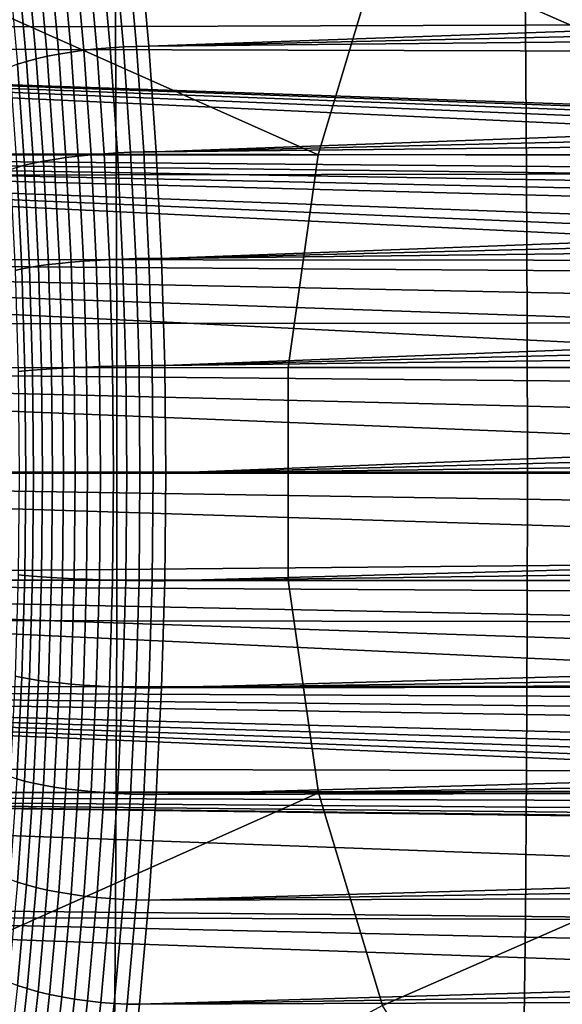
# Model space of a CAD drawing. Header units: metres. Extents: x -248 to 28, y -28 to 28.
# Tile 164 of 256: x -99.86 to -95.27, y -4.48 to 3.83. Entities that reach past the tile are written whole.
import ezdxf

# ---------------------------------------------------------------- set-up
doc = ezdxf.new("R2010")
doc.units = ezdxf.units.M
doc.layers.add('solid_10_061_053_XXX', color=7, linetype='CONTINUOUS')

msp = doc.modelspace()

# ---------------------------------------------------------------- linework, layer by layer
at = {"layer": 'solid_10_061_053_XXX'}
for points in [[(-97.336205, 2.68509, 178.369659), (-101.353523, 4.473202, 179.583084), (-100.337112, 6.263743, 179.375916), (-96.797012, 4.478408, 178.281235)], [(-92.709671, 2.688302, 177.031082), (-96.797012, 4.478408, 178.281235), (-95.896507, 6.269983, 178.129227), (-92.241127, 4.48324, 176.977249)], [(-99.057922, 5.020885, 184.044128), (-102.51416, 5.008899, 184.950073), (-102.508194, 3.75922, 184.973831), (-99.047562, 3.768857, 184.085388)], [(-95.601143, 5.03238, 183.140335), (-99.057922, 5.020885, 184.044128), (-99.047562, 3.768857, 184.085388), (-95.586632, 3.778106, 183.198135)], [(-92.143822, 5.043383, 182.238708), (-95.601143, 5.03238, 183.140335), (-95.586632, 3.778106, 183.198135), (-92.125404, 3.786964, 182.312073)], [(-76.310974, 4.682762, 120.727348), (-98.842781, 4.480138, 128.993027), (-98.763893, 3.60149, 129.209763), (-76.281998, 4.397975, 120.806953)], [(-86.809143, 3.537375, 91.88385), (-109.35672, 3.601506, 100.106201), (-109.277832, 4.48017, 100.322945), (-86.785622, 3.826649, 91.948494)], [(-101.962967, 2.681633, 179.707443), (-101.353523, 4.473202, 179.583084), (-97.336205, 2.68509, 178.369659)], [(-99.4217, 3.552222, 129.223618), (-99.499451, 4.418477, 129.01001), (-99.602676, 4.397433, 128.971268), (-99.525299, 3.535297, 129.183868)], [(-99.314003, 3.566914, 129.251678), (-99.392075, 4.436744, 129.03717), (-99.499451, 4.418477, 129.01001), (-99.4217, 3.552222, 129.223618)], [(-99.203575, 3.579188, 129.26767), (-99.281914, 4.452006, 129.052429), (-99.392075, 4.436744, 129.03717), (-99.314003, 3.566914, 129.251678)], [(-99.091805, 3.58889, 129.271393), (-99.170357, 4.46407, 129.055573), (-99.281914, 4.452006, 129.052429), (-99.203575, 3.579188, 129.26767)], [(-98.980103, 3.595897, 129.262817), (-99.058807, 4.472783, 129.046585), (-99.170357, 4.46407, 129.055573), (-99.091805, 3.58889, 129.271393)], [(-98.869873, 3.600122, 129.242035), (-98.948669, 4.478036, 129.025543), (-99.058807, 4.472783, 129.046585), (-98.980103, 3.595897, 129.262817)], [(-98.948669, 4.478036, 129.025543), (-98.869873, 3.600122, 129.242035), (-98.763893, 3.60149, 129.209763), (-98.842781, 4.480138, 128.993027)], [(-97.336205, 2.68509, 178.369659), (-96.797012, 4.478408, 178.281235), (-92.709671, 2.688302, 177.031082)], [(-99.798859, 3.473387, 129.000046), (-99.874886, 4.320454, 128.791168), (-99.94931, 4.291256, 128.712372), (-99.873795, 3.449904, 128.919846)], [(-99.715073, 3.49563, 129.071365), (-99.791588, 4.348111, 128.86116), (-99.874886, 4.320454, 128.791168), (-99.798859, 3.473387, 129.000046)], [(-99.623505, 3.516354, 129.132889), (-99.70047, 4.373878, 128.921432), (-99.791588, 4.348111, 128.86116), (-99.715073, 3.49563, 129.071365)], [(-99.525299, 3.535297, 129.183868), (-99.602676, 4.397433, 128.971268), (-99.70047, 4.373878, 128.921432), (-99.623505, 3.516354, 129.132889)], [(-76.254845, 4.111671, 120.881546), (-76.281998, 4.397975, 120.806953), (-98.763893, 3.60149, 129.209763)], [(-76.229523, 3.823947, 120.951126), (-76.254845, 4.111671, 120.881546), (-98.763893, 3.60149, 129.209763)], [(-76.229523, 3.823947, 120.951126), (-98.763893, 3.60149, 129.209763), (-98.702187, 2.711098, 129.379288), (-76.206032, 3.534906, 121.015671)], [(-99.047562, 3.768857, 184.085388), (-102.508194, 3.75922, 184.973831), (-102.503967, 2.508956, 184.990723), (-99.040222, 2.515688, 184.1147)], [(-95.586632, 3.778106, 183.198135), (-99.047562, 3.768857, 184.085388), (-99.040222, 2.515688, 184.1147), (-95.576347, 2.52215, 183.239197)], [(-92.125404, 3.786964, 182.312073), (-95.586632, 3.778106, 183.198135), (-95.576347, 2.52215, 183.239197), (-92.112335, 2.528343, 182.364212)], [(-109.35672, 3.601506, 100.106201), (-91.42411, 2.773592, 93.398926), (-91.653229, 2.675599, 93.464157), (-109.418427, 2.711087, 99.936668)], [(-109.35672, 3.601506, 100.106201), (-90.468918, 2.95, 93.08564), (-90.709946, 2.938886, 93.171143)], [(-86.809143, 3.537375, 91.88385), (-86.840981, 3.101201, 91.796379), (-90.468918, 2.95, 93.08564), (-109.35672, 3.601506, 100.106201)], [(-109.35672, 3.601506, 100.106201), (-90.709946, 2.938886, 93.171143), (-90.950165, 2.905719, 93.251968)], [(-109.35672, 3.601506, 100.106201), (-90.950165, 2.905719, 93.251968), (-91.188797, 2.850566, 93.328011)], [(-109.35672, 3.601506, 100.106201), (-91.188797, 2.850566, 93.328011), (-91.42411, 2.773592, 93.398926)], [(-99.142303, 2.69461, 129.43602), (-99.203575, 3.579188, 129.26767), (-99.314003, 3.566914, 129.251678), (-99.252937, 2.685358, 129.419449)], [(-99.030365, 2.701923, 129.440216), (-99.091805, 3.58889, 129.271393), (-99.203575, 3.579188, 129.26767), (-99.142303, 2.69461, 129.43602)], [(-98.918541, 2.707205, 129.431961), (-98.980103, 3.595897, 129.262817), (-99.091805, 3.58889, 129.271393), (-99.030365, 2.701923, 129.440216)], [(-98.808235, 2.710389, 129.411377), (-98.869873, 3.600122, 129.242035), (-98.980103, 3.595897, 129.262817), (-98.918541, 2.707205, 129.431961)], [(-98.869873, 3.600122, 129.242035), (-98.808235, 2.710389, 129.411377), (-98.702187, 2.711098, 129.379288), (-98.763893, 3.60149, 129.209763)], [(-99.655228, 2.631626, 129.235794), (-99.715073, 3.49563, 129.071365), (-99.798859, 3.473387, 129.000046), (-99.739388, 2.61486, 129.163437)], [(-99.563301, 2.647247, 129.298294), (-99.623505, 3.516354, 129.132889), (-99.715073, 3.49563, 129.071365), (-99.655228, 2.631626, 129.235794)], [(-99.464775, 2.661527, 129.350159), (-99.525299, 3.535297, 129.183868), (-99.623505, 3.516354, 129.132889), (-99.563301, 2.647247, 129.298294)], [(-99.360886, 2.674284, 129.390717), (-99.4217, 3.552222, 129.223618), (-99.525299, 3.535297, 129.183868), (-99.464775, 2.661527, 129.350159)], [(-99.252937, 2.685358, 129.419449), (-99.314003, 3.566914, 129.251678), (-99.4217, 3.552222, 129.223618), (-99.360886, 2.674284, 129.390717)], [(-76.18438, 3.244648, 121.075165), (-76.206032, 3.534906, 121.015671), (-98.702187, 2.711098, 129.379288)], [(-99.814728, 2.597159, 129.082123), (-99.873795, 3.449904, 128.919846), (-99.938942, 3.425479, 128.831757), (-99.880295, 2.578748, 128.992889)], [(-99.739388, 2.61486, 129.163437), (-99.798859, 3.473387, 129.000046), (-99.873795, 3.449904, 128.919846), (-99.814728, 2.597159, 129.082123)], [(-76.164574, 2.953268, 121.129578), (-76.18438, 3.244648, 121.075165), (-98.702187, 2.711098, 129.379288)], [(-76.164574, 2.953268, 121.129578), (-98.702187, 2.711098, 129.379288), (-98.657867, 1.811982, 129.501053), (-76.146614, 2.660872, 121.178909)], [(-109.418427, 2.711087, 99.936668), (-92.6492, 1.894891, 93.705666), (-92.729408, 1.79375, 93.722252), (-109.462746, 1.811941, 99.814896)], [(-109.418427, 2.711087, 99.936668), (-91.653229, 2.675599, 93.464157), (-91.875015, 2.556937, 93.523788)], [(-109.418427, 2.711087, 99.936668), (-91.875015, 2.556937, 93.523788), (-91.982719, 2.489973, 93.551514)], [(-109.418427, 2.711087, 99.936668), (-91.982719, 2.489973, 93.551514), (-92.087799, 2.418156, 93.577812)], [(-109.418427, 2.711087, 99.936668), (-92.087799, 2.418156, 93.577812), (-92.189972, 2.341669, 93.602631)], [(-109.418427, 2.711087, 99.936668), (-92.189972, 2.341669, 93.602631), (-92.288841, 2.26079, 93.626007)], [(-109.418427, 2.711087, 99.936668), (-92.288841, 2.26079, 93.626007), (-92.476326, 2.086128, 93.668518)], [(-109.418427, 2.711087, 99.936668), (-92.476326, 2.086128, 93.668518), (-92.564713, 1.992478, 93.687759)], [(-109.418427, 2.711087, 99.936668), (-92.564713, 1.992478, 93.687759), (-92.6492, 1.894891, 93.705666)], [(-97.336205, 2.68509, 178.369659), (-97.588745, 0.890931, 178.410248), (-102.248161, 0.889729, 179.765625), (-101.962967, 2.681633, 179.707443)], [(-99.42128, 1.778993, 129.46965), (-99.464775, 2.661527, 129.350159), (-99.563301, 2.647247, 129.298294), (-99.520042, 1.769422, 129.41716)], [(-99.317184, 1.787544, 129.510773), (-99.360886, 2.674284, 129.390717), (-99.464775, 2.661527, 129.350159), (-99.42128, 1.778993, 129.46965)], [(-99.209061, 1.794967, 129.540024), (-99.252937, 2.685358, 129.419449), (-99.360886, 2.674284, 129.390717), (-99.317184, 1.787544, 129.510773)], [(-99.098267, 1.801169, 129.557007), (-99.142303, 2.69461, 129.43602), (-99.252937, 2.685358, 129.419449), (-99.209061, 1.794967, 129.540024)], [(-98.986214, 1.80607, 129.561508), (-99.030365, 2.701923, 129.440216), (-99.142303, 2.69461, 129.43602), (-99.098267, 1.801169, 129.557007)], [(-98.874306, 1.80961, 129.553497), (-98.918541, 2.707205, 129.431961), (-99.030365, 2.701923, 129.440216), (-98.986214, 1.80607, 129.561508)], [(-98.763947, 1.811744, 129.533066), (-98.808235, 2.710389, 129.411377), (-98.918541, 2.707205, 129.431961), (-98.874306, 1.80961, 129.553497)], [(-98.808235, 2.710389, 129.411377), (-98.763947, 1.811744, 129.533066), (-98.657867, 1.811982, 129.501053), (-98.702187, 2.711098, 129.379288)], [(-76.130524, 2.367555, 121.223129), (-76.146614, 2.660872, 121.178909), (-98.657867, 1.811982, 129.501053)], [(-92.709671, 2.688302, 177.031082), (-92.929352, 0.892049, 177.054825), (-97.588745, 0.890931, 178.410248), (-97.336205, 2.68509, 178.369659)], [(-99.83815, 1.723506, 129.108673), (-99.880295, 2.578748, 128.992889), (-99.935265, 2.559857, 128.896851), (-99.893433, 1.710843, 129.011795)], [(-99.772285, 1.735847, 129.19873), (-99.814728, 2.597159, 129.082123), (-99.880295, 2.578748, 128.992889), (-99.83815, 1.723506, 129.108673)], [(-99.696655, 1.747712, 129.280838), (-99.739388, 2.61486, 129.163437), (-99.814728, 2.597159, 129.082123), (-99.772285, 1.735847, 129.19873)], [(-99.612221, 1.758951, 129.353958), (-99.655228, 2.631626, 129.235794), (-99.739388, 2.61486, 129.163437), (-99.696655, 1.747712, 129.280838)], [(-99.520042, 1.769422, 129.41716), (-99.563301, 2.647247, 129.298294), (-99.655228, 2.631626, 129.235794), (-99.612221, 1.758951, 129.353958)], [(-99.040222, 2.515688, 184.1147), (-102.503967, 2.508956, 184.990723), (-102.501442, 1.258316, 185.000824), (-99.035835, 1.261779, 184.132233)], [(-95.576347, 2.52215, 183.239197), (-99.040222, 2.515688, 184.1147), (-99.035835, 1.261779, 184.132233), (-95.570198, 1.265104, 183.263763)], [(-92.112335, 2.528343, 182.364212), (-95.576347, 2.52215, 183.239197), (-95.570198, 1.265104, 183.263763), (-92.10453, 1.268293, 182.395416)], [(-76.116295, 2.073413, 121.262215), (-76.130524, 2.367555, 121.223129), (-98.657867, 1.811982, 129.501053)], [(-76.116295, 2.073413, 121.262215), (-98.657867, 1.811982, 129.501053), (-98.631134, 0.907243, 129.574493), (-76.103943, 1.778553, 121.296158)], [(-109.462746, 1.811941, 99.814896), (-93.159126, 1.00439, 93.803978), (-93.23597, 0.75958, 93.817345), (-109.489479, 0.907194, 99.741455)], [(-109.462746, 1.811941, 99.814896), (-92.729408, 1.79375, 93.722252), (-92.805176, 1.689312, 93.737511)], [(-109.462746, 1.811941, 99.814896), (-92.805176, 1.689312, 93.737511), (-92.942596, 1.471663, 93.764267)], [(-109.462746, 1.811941, 99.814896), (-92.942596, 1.471663, 93.764267), (-93.061012, 1.242592, 93.786362)], [(-109.462746, 1.811941, 99.814896), (-93.061012, 1.242592, 93.786362), (-93.159126, 1.00439, 93.803978)], [(-99.67086, 0.875045, 129.351715), (-99.696655, 1.747712, 129.280838), (-99.772285, 1.735847, 129.19873), (-99.746666, 0.869077, 129.269135)], [(-99.586258, 0.880698, 129.425278), (-99.612221, 1.758951, 129.353958), (-99.696655, 1.747712, 129.280838), (-99.67086, 0.875045, 129.351715)], [(-99.493927, 0.885965, 129.488907), (-99.520042, 1.769422, 129.41716), (-99.612221, 1.758951, 129.353958), (-99.586258, 0.880698, 129.425278)], [(-99.395027, 0.89078, 129.541779), (-99.42128, 1.778993, 129.46965), (-99.520042, 1.769422, 129.41716), (-99.493927, 0.885965, 129.488907)], [(-99.290802, 0.895081, 129.583252), (-99.317184, 1.787544, 129.510773), (-99.42128, 1.778993, 129.46965), (-99.395027, 0.89078, 129.541779)], [(-99.182571, 0.898814, 129.612793), (-99.209061, 1.794967, 129.540024), (-99.317184, 1.787544, 129.510773), (-99.290802, 0.895081, 129.583252)], [(-99.071693, 0.901933, 129.63002), (-99.098267, 1.801169, 129.557007), (-99.209061, 1.794967, 129.540024), (-99.182571, 0.898814, 129.612793)], [(-98.959564, 0.904399, 129.634735), (-98.986214, 1.80607, 129.561508), (-99.098267, 1.801169, 129.557007), (-99.071693, 0.901933, 129.63002)], [(-98.847603, 0.906179, 129.626862), (-98.874306, 1.80961, 129.553497), (-98.986214, 1.80607, 129.561508), (-98.959564, 0.904399, 129.634735)], [(-98.737213, 0.907252, 129.606522), (-98.763947, 1.811744, 129.533066), (-98.874306, 1.80961, 129.553497), (-98.847603, 0.906179, 129.626862)], [(-98.763947, 1.811744, 129.533066), (-98.737213, 0.907252, 129.606522), (-98.631134, 0.907243, 129.574493), (-98.657867, 1.811982, 129.501053)], [(-76.093468, 1.483072, 121.324936), (-76.103943, 1.778553, 121.296158), (-98.631134, 0.907243, 129.574493)], [(-99.812714, 0.862869, 129.178574), (-99.83815, 1.723506, 129.108673), (-99.893433, 1.710843, 129.011795), (-99.868179, 0.856499, 129.081192)], [(-99.746666, 0.869077, 129.269135), (-99.772285, 1.735847, 129.19873), (-99.83815, 1.723506, 129.108673), (-99.812714, 0.862869, 129.178574)], [(-76.084885, 1.187073, 121.348526), (-76.093468, 1.483072, 121.324936), (-98.631134, 0.907243, 129.574493)], [(-99.035835, 1.261779, 184.132233), (-102.501442, 1.258316, 185.000824), (-102.500587, 0.007498, 185.004211), (-99.034363, 0.007518, 184.138107)], [(-95.570198, 1.265104, 183.263763), (-99.035835, 1.261779, 184.132233), (-99.034363, 0.007518, 184.138107), (-95.568138, 0.007538, 183.272003)], [(-92.10453, 1.268293, 182.395416), (-95.570198, 1.265104, 183.263763), (-95.568138, 0.007538, 183.272003), (-92.101913, 0.007558, 182.405899)], [(-76.084885, 1.187073, 121.348526), (-98.631134, 0.907243, 129.574493), (-98.622185, 0, 129.599091), (-76.078194, 0.890662, 121.366905)], [(-109.498428, 0, 99.716866), (-109.489479, 0.907194, 99.741455), (-93.324631, 0.254972, 93.832291), (-93.335716, 0, 93.834122)], [(-109.489479, 0.907194, 99.741455), (-93.23597, 0.75958, 93.817345), (-93.29129, 0.509178, 93.826729)], [(-109.489479, 0.907194, 99.741455), (-93.29129, 0.509178, 93.826729), (-93.324631, 0.254972, 93.832291)], [(-102.248161, 0.889729, 179.765625), (-97.588745, 0.890931, 178.410248), (-97.587906, -0.903479, 178.410126), (-102.247208, -0.90226, 179.765427)], [(-99.868179, 0.856499, 129.081192), (-99.859703, 0.000001, 129.104462), (-99.804176, 0.000002, 129.202026), (-99.812714, 0.862869, 129.178574)], [(-99.812714, 0.862869, 129.178574), (-99.804176, 0.000002, 129.202026), (-99.738068, 0.000002, 129.292755), (-99.746666, 0.869077, 129.269135)], [(-99.746666, 0.869077, 129.269135), (-99.738068, 0.000002, 129.292755), (-99.662209, 0.000003, 129.375488), (-99.67086, 0.875045, 129.351715)], [(-99.67086, 0.875045, 129.351715), (-99.662209, 0.000003, 129.375488), (-99.577553, 0.000003, 129.449203), (-99.586258, 0.880698, 129.425278)], [(-99.586258, 0.880698, 129.425278), (-99.577553, 0.000003, 129.449203), (-99.485168, 0.000004, 129.51297), (-99.493927, 0.885965, 129.488907)], [(-99.493927, 0.885965, 129.488907), (-99.485168, 0.000004, 129.51297), (-99.386223, 0.000004, 129.565979), (-99.395027, 0.89078, 129.541779)], [(-99.395027, 0.89078, 129.541779), (-99.386223, 0.000004, 129.565979), (-99.281952, 0.000004, 129.607559), (-99.290802, 0.895081, 129.583252)], [(-99.290802, 0.895081, 129.583252), (-99.281952, 0.000004, 129.607559), (-99.173683, 0.000004, 129.637207), (-99.182571, 0.898814, 129.612793)], [(-99.182571, 0.898814, 129.612793), (-99.173683, 0.000004, 129.637207), (-99.062775, 0.000003, 129.654526), (-99.071693, 0.901933, 129.63002)], [(-99.071693, 0.901933, 129.63002), (-99.062775, 0.000003, 129.654526), (-98.950623, 0.000003, 129.659302), (-98.959564, 0.904399, 129.634735)], [(-98.959564, 0.904399, 129.634735), (-98.950623, 0.000003, 129.659302), (-98.839867, 0.000002, 129.651627), (-98.847603, 0.906179, 129.626862)], [(-98.847603, 0.906179, 129.626862), (-98.839867, 0.000002, 129.651627), (-98.729553, 0.000001, 129.63147), (-98.737213, 0.907252, 129.606522)], [(-98.737213, 0.907252, 129.606522), (-98.729553, 0.000001, 129.63147), (-98.622185, 0, 129.599091), (-98.631134, 0.907243, 129.574493)], [(-76.073402, 0.593944, 121.380058), (-76.078194, 0.890662, 121.366905), (-98.622185, 0, 129.599091)], [(-97.588745, 0.890931, 178.410248), (-92.929352, 0.892049, 177.054825), (-92.928619, -0.904612, 177.054749), (-97.587906, -0.903479, 178.410126)], [(-76.070526, 0.297022, 121.38797), (-76.073402, 0.593944, 121.380058), (-98.622185, 0, 129.599091)], [(-76.069565, 0, 121.39061), (-76.070526, 0.297022, 121.38797), (-98.622185, 0, 129.599091)], [(-109.498428, 0, 99.716866), (-93.335716, 0, 93.834122), (-93.324631, -0.254972, 93.832291)], [(-109.498428, 0, 99.716866), (-93.324631, -0.254972, 93.832291), (-93.291283, -0.50919, 93.826729)], [(-109.489479, -0.907193, 99.741455), (-109.498428, 0, 99.716866), (-93.291283, -0.50919, 93.826729), (-93.235962, -0.759612, 93.817345)], [(-99.034363, 0.007518, 184.138107), (-102.500587, 0.007498, 185.004211), (-102.501419, -1.243322, 185.0009), (-99.035797, -1.246744, 184.13237)], [(-99.812714, -0.862866, 129.178574), (-99.804176, 0.000002, 129.202026), (-99.859703, 0.000001, 129.104462), (-99.868179, -0.856498, 129.081192)], [(-99.746666, -0.869073, 129.269135), (-99.738068, 0.000002, 129.292755), (-99.804176, 0.000002, 129.202026), (-99.812714, -0.862866, 129.178574)], [(-99.67086, -0.87504, 129.351715), (-99.662209, 0.000003, 129.375488), (-99.738068, 0.000002, 129.292755), (-99.746666, -0.869073, 129.269135)], [(-99.586258, -0.880692, 129.425278), (-99.577553, 0.000003, 129.449203), (-99.662209, 0.000003, 129.375488), (-99.67086, -0.87504, 129.351715)], [(-99.493927, -0.885958, 129.488907), (-99.485168, 0.000004, 129.51297), (-99.577553, 0.000003, 129.449203), (-99.586258, -0.880692, 129.425278)], [(-99.395027, -0.890772, 129.541779), (-99.386223, 0.000004, 129.565979), (-99.485168, 0.000004, 129.51297), (-99.493927, -0.885958, 129.488907)], [(-99.290802, -0.895073, 129.583252), (-99.281952, 0.000004, 129.607559), (-99.386223, 0.000004, 129.565979), (-99.395027, -0.890772, 129.541779)], [(-99.182571, -0.898807, 129.612793), (-99.173683, 0.000004, 129.637207), (-99.281952, 0.000004, 129.607559), (-99.290802, -0.895073, 129.583252)], [(-99.071693, -0.901927, 129.63002), (-99.062775, 0.000003, 129.654526), (-99.173683, 0.000004, 129.637207), (-99.182571, -0.898807, 129.612793)], [(-98.959564, -0.904393, 129.634735), (-98.950623, 0.000003, 129.659302), (-99.062775, 0.000003, 129.654526), (-99.071693, -0.901927, 129.63002)], [(-95.568138, 0.007538, 183.272003), (-99.034363, 0.007518, 184.138107), (-99.035797, -1.246744, 184.13237), (-95.570152, -1.250031, 183.263962)], [(-98.847603, -0.906175, 129.626862), (-98.839867, 0.000002, 129.651627), (-98.950623, 0.000003, 129.659302), (-98.959564, -0.904393, 129.634735)], [(-98.737213, -0.90725, 129.606522), (-98.729553, 0.000001, 129.63147), (-98.839867, 0.000002, 129.651627), (-98.847603, -0.906175, 129.626862)], [(-98.729553, 0.000001, 129.63147), (-98.737213, -0.90725, 129.606522), (-98.631134, -0.907244, 129.574493), (-98.622185, 0, 129.599091)], [(-76.070526, -0.297022, 121.38797), (-76.069565, 0, 121.39061), (-98.622185, 0, 129.599091), (-98.631134, -0.907244, 129.574493)], [(-92.101913, 0.007558, 182.405899), (-95.568138, 0.007538, 183.272003), (-95.570152, -1.250031, 183.263962), (-92.104469, -1.253182, 182.395676)], [(-76.073402, -0.593944, 121.380058), (-76.070526, -0.297022, 121.38797), (-98.631134, -0.907244, 129.574493)], [(-76.078194, -0.890662, 121.366905), (-76.073402, -0.593944, 121.380058), (-98.631134, -0.907244, 129.574493)], [(-109.489479, -0.907193, 99.741455), (-93.235962, -0.759612, 93.817345), (-93.159111, -1.004422, 93.803978)], [(-109.489479, -0.907193, 99.741455), (-93.159111, -1.004422, 93.803978), (-93.060997, -1.242626, 93.786362)], [(-109.489479, -0.907193, 99.741455), (-93.060997, -1.242626, 93.786362), (-92.942566, -1.471715, 93.764267)], [(-109.489479, -0.907193, 99.741455), (-92.942566, -1.471715, 93.764267), (-92.805138, -1.689364, 93.737503)], [(-109.462746, -1.811941, 99.814896), (-109.489479, -0.907193, 99.741455), (-92.805138, -1.689364, 93.737503), (-92.729385, -1.793787, 93.722244)], [(-102.247208, -0.90226, 179.765427), (-97.587906, -0.903479, 178.410126), (-97.333626, -2.697634, 178.369247), (-101.960052, -2.694164, 179.706863)], [(-99.83815, -1.723503, 129.108673), (-99.812714, -0.862866, 129.178574), (-99.868179, -0.856498, 129.081192), (-99.893433, -1.710842, 129.011795)], [(-99.772285, -1.735843, 129.198746), (-99.746666, -0.869073, 129.269135), (-99.812714, -0.862866, 129.178574), (-99.83815, -1.723503, 129.108673)], [(-99.696655, -1.747706, 129.280838), (-99.67086, -0.87504, 129.351715), (-99.746666, -0.869073, 129.269135), (-99.772285, -1.735843, 129.198746)], [(-99.612221, -1.758944, 129.353958), (-99.586258, -0.880692, 129.425278), (-99.67086, -0.87504, 129.351715), (-99.696655, -1.747706, 129.280838)], [(-99.520042, -1.769414, 129.41716), (-99.493927, -0.885958, 129.488907), (-99.586258, -0.880692, 129.425278), (-99.612221, -1.758944, 129.353958)], [(-99.42128, -1.778985, 129.46965), (-99.395027, -0.890772, 129.541779), (-99.493927, -0.885958, 129.488907), (-99.520042, -1.769414, 129.41716)], [(-99.317184, -1.787536, 129.510773), (-99.290802, -0.895073, 129.583252), (-99.395027, -0.890772, 129.541779), (-99.42128, -1.778985, 129.46965)], [(-99.209053, -1.79496, 129.540024), (-99.182571, -0.898807, 129.612793), (-99.290802, -0.895073, 129.583252), (-99.317184, -1.787536, 129.510773)], [(-99.098267, -1.801162, 129.557007), (-99.071693, -0.901927, 129.63002), (-99.182571, -0.898807, 129.612793), (-99.209053, -1.79496, 129.540024)], [(-98.986214, -1.806065, 129.561508), (-98.959564, -0.904393, 129.634735), (-99.071693, -0.901927, 129.63002), (-99.098267, -1.801162, 129.557007)], [(-98.874306, -1.809606, 129.553497), (-98.847603, -0.906175, 129.626862), (-98.959564, -0.904393, 129.634735), (-98.986214, -1.806065, 129.561508)], [(-98.763947, -1.811742, 129.533066), (-98.737213, -0.90725, 129.606522), (-98.847603, -0.906175, 129.626862), (-98.874306, -1.809606, 129.553497)], [(-98.763947, -1.811742, 129.533066), (-98.657867, -1.811983, 129.501053), (-98.631134, -0.907244, 129.574493), (-98.737213, -0.90725, 129.606522)], [(-76.078194, -0.890662, 121.366905), (-98.631134, -0.907244, 129.574493), (-98.657867, -1.811983, 129.501053), (-76.084885, -1.187073, 121.348526)], [(-97.587906, -0.903479, 178.410126), (-92.928619, -0.904612, 177.054749), (-92.70742, -2.70086, 177.030853), (-97.333626, -2.697634, 178.369247)], [(-99.035797, -1.246744, 184.13237), (-102.501419, -1.243322, 185.0009), (-102.503922, -2.493966, 184.990875), (-99.040154, -2.500659, 184.114975)], [(-76.093468, -1.483072, 121.324936), (-76.084885, -1.187073, 121.348526), (-98.657867, -1.811983, 129.501053)], [(-95.570152, -1.250031, 183.263962), (-99.035797, -1.246744, 184.13237), (-99.040154, -2.500659, 184.114975), (-95.576248, -2.507086, 183.239594)], [(-92.104469, -1.253182, 182.395676), (-95.570152, -1.250031, 183.263962), (-95.576248, -2.507086, 183.239594), (-92.112213, -2.513245, 182.364716)], [(-76.103943, -1.778553, 121.296158), (-76.093468, -1.483072, 121.324936), (-98.657867, -1.811983, 129.501053)], [(-99.880295, -2.578744, 128.992889), (-99.83815, -1.723503, 129.108673), (-99.893433, -1.710842, 129.011795), (-99.935265, -2.559855, 128.896851)], [(-99.814728, -2.597154, 129.082123), (-99.772285, -1.735843, 129.198746), (-99.83815, -1.723503, 129.108673), (-99.880295, -2.578744, 128.992889)], [(-99.739388, -2.614854, 129.163437), (-99.696655, -1.747706, 129.280838), (-99.772285, -1.735843, 129.198746), (-99.814728, -2.597154, 129.082123)], [(-109.462746, -1.811941, 99.814896), (-92.729385, -1.793787, 93.722244), (-92.64917, -1.894923, 93.705658)], [(-109.462746, -1.811941, 99.814896), (-92.64917, -1.894923, 93.705658), (-92.564682, -1.992514, 93.687759)], [(-109.462746, -1.811941, 99.814896), (-92.564682, -1.992514, 93.687759), (-92.47628, -2.086177, 93.66851)], [(-109.462746, -1.811941, 99.814896), (-92.47628, -2.086177, 93.66851), (-92.288773, -2.260845, 93.625992)], [(-109.462746, -1.811941, 99.814896), (-92.288773, -2.260845, 93.625992), (-92.189919, -2.341713, 93.602615)], [(-109.462746, -1.811941, 99.814896), (-92.189919, -2.341713, 93.602615), (-92.087753, -2.418188, 93.577797)], [(-109.462746, -1.811941, 99.814896), (-92.087753, -2.418188, 93.577797), (-91.982674, -2.490002, 93.551498)], [(-109.462746, -1.811941, 99.814896), (-91.982674, -2.490002, 93.551498), (-91.874954, -2.556971, 93.523773)], [(-109.418427, -2.711087, 99.936668), (-109.462746, -1.811941, 99.814896), (-91.874954, -2.556971, 93.523773), (-91.653122, -2.675651, 93.464127)], [(-99.655228, -2.631619, 129.235794), (-99.612221, -1.758944, 129.353958), (-99.696655, -1.747706, 129.280838), (-99.739388, -2.614854, 129.163437)], [(-99.563301, -2.64724, 129.298309), (-99.520042, -1.769414, 129.41716), (-99.612221, -1.758944, 129.353958), (-99.655228, -2.631619, 129.235794)], [(-99.464775, -2.661519, 129.350159), (-99.42128, -1.778985, 129.46965), (-99.520042, -1.769414, 129.41716), (-99.563301, -2.64724, 129.298309)], [(-99.360886, -2.674276, 129.390717), (-99.317184, -1.787536, 129.510773), (-99.42128, -1.778985, 129.46965), (-99.464775, -2.661519, 129.350159)], [(-99.252937, -2.68535, 129.419464), (-99.209053, -1.79496, 129.540024), (-99.317184, -1.787536, 129.510773), (-99.360886, -2.674276, 129.390717)], [(-99.142303, -2.694603, 129.43602), (-99.098267, -1.801162, 129.557007), (-99.209053, -1.79496, 129.540024), (-99.252937, -2.68535, 129.419464)], [(-99.030365, -2.701917, 129.440216), (-98.986214, -1.806065, 129.561508), (-99.098267, -1.801162, 129.557007), (-99.142303, -2.694603, 129.43602)], [(-98.918541, -2.707201, 129.431961), (-98.874306, -1.809606, 129.553497), (-98.986214, -1.806065, 129.561508), (-99.030365, -2.701917, 129.440216)], [(-98.808235, -2.710387, 129.411377), (-98.763947, -1.811742, 129.533066), (-98.874306, -1.809606, 129.553497), (-98.918541, -2.707201, 129.431961)], [(-98.808235, -2.710387, 129.411377), (-98.702187, -2.711098, 129.379288), (-98.657867, -1.811983, 129.501053), (-98.763947, -1.811742, 129.533066)], [(-76.103943, -1.778553, 121.296158), (-98.657867, -1.811983, 129.501053), (-98.702187, -2.711098, 129.379288), (-76.116295, -2.073413, 121.262215)], [(-76.130524, -2.367555, 121.223129), (-76.116295, -2.073413, 121.262215), (-98.702187, -2.711098, 129.379288)], [(-76.146614, -2.660872, 121.178909), (-76.130524, -2.367555, 121.223129), (-98.702187, -2.711098, 129.379288)], [(-99.040154, -2.500659, 184.114975), (-102.503922, -2.493966, 184.990875), (-102.508133, -3.744235, 184.974075), (-99.047462, -3.75384, 184.0858)], [(-95.576248, -2.507086, 183.239594), (-99.040154, -2.500659, 184.114975), (-99.047462, -3.75384, 184.0858), (-95.586487, -3.763058, 183.198715)], [(-92.112213, -2.513245, 182.364716), (-95.576248, -2.507086, 183.239594), (-95.586487, -3.763058, 183.198715), (-92.125214, -3.771887, 182.31282)], [(-99.873795, -3.449899, 128.919846), (-99.814728, -2.597154, 129.082123), (-99.880295, -2.578744, 128.992889), (-99.938942, -3.425475, 128.831757)], [(-99.798859, -3.473381, 129.000046), (-99.739388, -2.614854, 129.163437), (-99.814728, -2.597154, 129.082123), (-99.873795, -3.449899, 128.919846)], [(-99.715073, -3.495623, 129.071365), (-99.655228, -2.631619, 129.235794), (-99.739388, -2.614854, 129.163437), (-99.798859, -3.473381, 129.000046)], [(-99.623505, -3.516346, 129.132904), (-99.563301, -2.64724, 129.298309), (-99.655228, -2.631619, 129.235794), (-99.715073, -3.495623, 129.071365)], [(-99.525299, -3.535289, 129.183868), (-99.464775, -2.661519, 129.350159), (-99.563301, -2.64724, 129.298309), (-99.623505, -3.516346, 129.132904)], [(-109.418427, -2.711087, 99.936668), (-91.653122, -2.675651, 93.464127), (-91.424034, -2.773619, 93.398903)], [(-109.418427, -2.711087, 99.936668), (-91.424034, -2.773619, 93.398903), (-91.188728, -2.850586, 93.327988)], [(-109.418427, -2.711087, 99.936668), (-91.188728, -2.850586, 93.327988), (-90.950012, -2.905747, 93.251923)], [(-109.418427, -2.711087, 99.936668), (-90.950012, -2.905747, 93.251923), (-90.709831, -2.938896, 93.171104)], [(-109.418427, -2.711087, 99.936668), (-90.709831, -2.938896, 93.171104), (-90.468826, -2.95, 93.085609)], [(-86.809143, -3.537375, 91.88385), (-109.418427, -2.711087, 99.936668), (-90.468826, -2.95, 93.085609), (-86.840981, -3.101201, 91.796379)], [(-86.785622, -3.826649, 91.948494), (-109.35672, -3.601506, 100.106201), (-109.418427, -2.711087, 99.936668), (-86.809143, -3.537375, 91.88385)], [(-101.960052, -2.694164, 179.706863), (-97.333626, -2.697634, 178.369247), (-101.34758, -4.485729, 179.581848)], [(-97.333626, -2.697634, 178.369247), (-96.791763, -4.490944, 178.280319), (-100.088997, -6.276623, 179.307053), (-101.34758, -4.485729, 179.581848)], [(-99.4217, -3.552214, 129.223618), (-99.360886, -2.674276, 129.390717), (-99.464775, -2.661519, 129.350159), (-99.525299, -3.535289, 129.183868)], [(-99.314003, -3.566906, 129.251678), (-99.252937, -2.68535, 129.419464), (-99.360886, -2.674276, 129.390717), (-99.4217, -3.552214, 129.223618)], [(-99.203575, -3.579181, 129.26767), (-99.142303, -2.694603, 129.43602), (-99.252937, -2.68535, 129.419464), (-99.314003, -3.566906, 129.251678)], [(-99.091805, -3.588884, 129.271393), (-99.030365, -2.701917, 129.440216), (-99.142303, -2.694603, 129.43602), (-99.203575, -3.579181, 129.26767)], [(-98.980103, -3.595893, 129.262817), (-98.918541, -2.707201, 129.431961), (-99.030365, -2.701917, 129.440216), (-99.091805, -3.588884, 129.271393)], [(-98.869873, -3.600119, 129.242035), (-98.808235, -2.710387, 129.411377), (-98.918541, -2.707201, 129.431961), (-98.980103, -3.595893, 129.262817)], [(-98.808235, -2.710387, 129.411377), (-98.869873, -3.600119, 129.242035), (-98.763893, -3.60149, 129.209763), (-98.702187, -2.711098, 129.379288)], [(-76.146614, -2.660872, 121.178909), (-98.702187, -2.711098, 129.379288), (-98.763893, -3.60149, 129.209763), (-76.164574, -2.953268, 121.129578)], [(-97.333626, -2.697634, 178.369247), (-92.70742, -2.70086, 177.030853), (-96.791763, -4.490944, 178.280319)], [(-92.70742, -2.70086, 177.030853), (-92.236572, -4.495784, 176.976654), (-95.679756, -6.28278, 178.069138), (-96.791763, -4.490944, 178.280319)], [(-76.18438, -3.244648, 121.075165), (-76.164574, -2.953268, 121.129578), (-98.763893, -3.60149, 129.209763)], [(-76.206032, -3.534906, 121.015671), (-76.18438, -3.244648, 121.075165), (-98.763893, -3.60149, 129.209763)], [(-99.874886, -4.320448, 128.791168), (-99.798859, -3.473381, 129.000046), (-99.873795, -3.449899, 128.919846), (-99.94931, -4.291251, 128.712372)], [(-99.791588, -4.348104, 128.86116), (-99.715073, -3.495623, 129.071365), (-99.798859, -3.473381, 129.000046), (-99.874886, -4.320448, 128.791168)], [(-99.70047, -4.373871, 128.921432), (-99.623505, -3.516346, 129.132904), (-99.715073, -3.495623, 129.071365), (-99.791588, -4.348104, 128.86116)], [(-99.602676, -4.397425, 128.971268), (-99.525299, -3.535289, 129.183868), (-99.623505, -3.516346, 129.132904), (-99.70047, -4.373871, 128.921432)], [(-99.499451, -4.418468, 129.01001), (-99.4217, -3.552214, 129.223618), (-99.525299, -3.535289, 129.183868), (-99.602676, -4.397425, 128.971268)], [(-99.392075, -4.436737, 129.037186), (-99.314003, -3.566906, 129.251678), (-99.4217, -3.552214, 129.223618), (-99.499451, -4.418468, 129.01001)], [(-99.281914, -4.451999, 129.052429), (-99.203575, -3.579181, 129.26767), (-99.314003, -3.566906, 129.251678), (-99.392075, -4.436737, 129.037186)], [(-76.206032, -3.534906, 121.015671), (-98.763893, -3.60149, 129.209763), (-98.842781, -4.480138, 128.993027), (-76.229523, -3.823947, 120.951126)], [(-86.704048, -4.686093, 92.172607), (-109.277832, -4.480171, 100.322945), (-109.35672, -3.601506, 100.106201), (-86.733063, -4.401113, 92.092888)], [(-86.760254, -4.114597, 92.018181), (-86.733063, -4.401113, 92.092888), (-109.35672, -3.601506, 100.106201)], [(-86.785622, -3.826649, 91.948494), (-86.760254, -4.114597, 92.018181), (-109.35672, -3.601506, 100.106201)], [(-99.170357, -4.464064, 129.055588), (-99.091805, -3.588884, 129.271393), (-99.203575, -3.579181, 129.26767), (-99.281914, -4.451999, 129.052429)], [(-99.058807, -4.472778, 129.046585), (-98.980103, -3.595893, 129.262817), (-99.091805, -3.588884, 129.271393), (-99.170357, -4.464064, 129.055588)], [(-98.948669, -4.478034, 129.025543), (-98.869873, -3.600119, 129.242035), (-98.980103, -3.595893, 129.262817), (-99.058807, -4.472778, 129.046585)], [(-98.869873, -3.600119, 129.242035), (-98.948669, -4.478034, 129.025543), (-98.842781, -4.480138, 128.993027), (-98.763893, -3.60149, 129.209763)], [(-99.047462, -3.75384, 184.0858), (-102.508133, -3.744235, 184.974075), (-102.514076, -4.993922, 184.950409), (-99.057785, -5.005884, 184.044693)], [(-95.586487, -3.763058, 183.198715), (-99.047462, -3.75384, 184.0858), (-99.057785, -5.005884, 184.044693), (-95.600945, -5.017356, 183.141129)], [(-92.125214, -3.771887, 182.31282), (-95.586487, -3.763058, 183.198715), (-95.600945, -5.017356, 183.141129), (-92.14357, -5.028337, 182.2397)], [(-76.254845, -4.111671, 120.881546), (-76.229523, -3.823947, 120.951126), (-98.842781, -4.480138, 128.993027)], [(-76.281998, -4.397975, 120.806953), (-76.254845, -4.111671, 120.881546), (-98.842781, -4.480138, 128.993027)], [(-99.88459, -5.186305, 128.605637), (-99.791588, -4.348104, 128.86116), (-99.874886, -4.320448, 128.791168), (-99.967293, -5.153317, 128.537277)], [(-99.794022, -5.21704, 128.664398), (-99.70047, -4.373871, 128.921432), (-99.791588, -4.348104, 128.86116), (-99.88459, -5.186305, 128.605637)], [(-99.696739, -5.245135, 128.712845), (-99.602676, -4.397425, 128.971268), (-99.70047, -4.373871, 128.921432), (-99.794022, -5.21704, 128.664398)], [(-99.593956, -5.270236, 128.750351), (-99.499451, -4.418468, 129.01001), (-99.602676, -4.397425, 128.971268), (-99.696739, -5.245135, 128.712845)], [(-76.281998, -4.397975, 120.806953), (-98.842781, -4.480138, 128.993027), (-98.938637, -5.344069, 128.72966), (-76.310974, -4.682762, 120.727348)], [(-99.486977, -5.292025, 128.776443), (-99.392075, -4.436737, 129.037186), (-99.499451, -4.418468, 129.01001), (-99.593956, -5.270236, 128.750351)], [(-99.377144, -5.31023, 128.790802), (-99.281914, -4.451999, 129.052429), (-99.392075, -4.436737, 129.037186), (-99.486977, -5.292025, 128.776443)], [(-99.265839, -5.324621, 128.793243), (-99.170357, -4.464064, 129.055588), (-99.281914, -4.451999, 129.052429), (-99.377144, -5.31023, 128.790802)], [(-99.15448, -5.335015, 128.783722), (-99.058807, -4.472778, 129.046585), (-99.170357, -4.464064, 129.055588), (-99.265839, -5.324621, 128.793243)], [(-99.044449, -5.341283, 128.76239), (-98.948669, -4.478034, 129.025543), (-99.058807, -4.472778, 129.046585), (-99.15448, -5.335015, 128.783722)], [(-98.948669, -4.478034, 129.025543), (-99.044449, -5.341283, 128.76239), (-98.938637, -5.344069, 128.72966), (-98.842781, -4.480138, 128.993027)]]:
    msp.add_3dface(points, dxfattribs=at)

doc.saveas('drawing.dxf')
